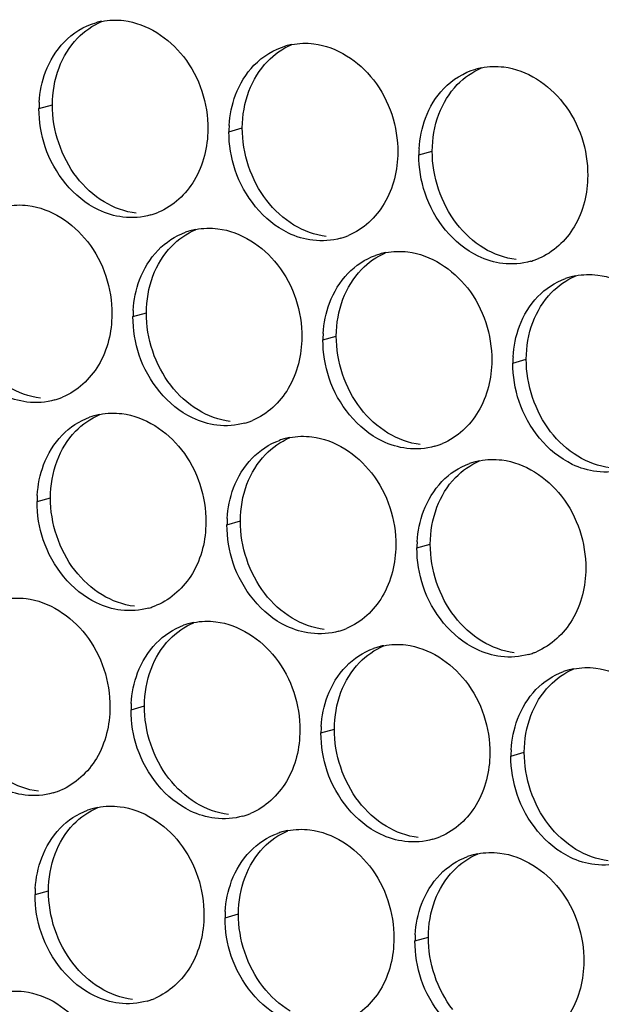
# Paper-space layout '45651_1_3' of a CAD drawing. Header units: millimetres. Extents: x -231 to 594, y 0 to 420.
# Tile 146 of 247: x 130.48 to 135.13, y 215.27 to 223.14. Entities that reach past the tile are written whole.
import ezdxf

# ---------------------------------------------------------------- set-up
doc = ezdxf.new("R2010")
doc.units = ezdxf.units.MM
doc.header["$LTSCALE"] = 32.67
doc.layers.add('02___PRT_ALL_AXES', color=7, linetype='CONTINUOUS')

psp = doc.layouts.new('45651_1_3')

# ---------------------------------------------------------------- linework, layer by layer
at = {"layer": '02___PRT_ALL_AXES', "color": 7, "linetype": 'CONTINUOUS'}
for p, q in [((130.6304, 222.4332), (130.7376, 222.4639)), ((132.1499, 222.2477), (132.2571, 222.2784)), ((133.6695, 222.0622), (133.7767, 222.0929)), ((131.3824, 220.768), (131.4896, 220.7987)), ((132.902, 220.5825), (133.0092, 220.6132)), ((134.4216, 220.3971), (134.5287, 220.4277)), ((130.6148, 219.2883), (130.722, 219.319)), ((132.1344, 219.1028), (132.2416, 219.1335)), ((133.654, 218.9173), (133.7612, 218.948)), ((131.3668, 217.6231), (131.474, 217.6538)), ((132.8864, 217.4376), (132.9936, 217.4683)), ((134.406, 217.2522), (134.5132, 217.2828)), ((130.5993, 216.1434), (130.7065, 216.1741)), ((132.1189, 215.9579), (132.2261, 215.9886)), ((133.6384, 215.7725), (133.7456, 215.8031))]:
    psp.add_line(p, q, dxfattribs=at)
at = {"layer": '02___PRT_ALL_AXES', "color": 3, "linetype": 'CONTINUOUS'}
for centre, radius, start, end in [((131.2372, 222.5892), 0.5519, 100.97724, 105.93831), ((132.7568, 222.4037), 0.5519, 100.97724, 105.93831), ((134.2764, 222.2182), 0.5519, 100.97724, 105.93831), ((131.5222, 222.4288), 0.8918, 176.51802, 179.71686), ((133.0418, 222.2433), 0.8918, 176.51802, 179.71686), ((134.5614, 222.0578), 0.8918, 176.51802, 179.71686), ((131.3757, 222.1073), 0.5467, 285.94061, 289.76751), ((131.3752, 222.1087), 0.5481, 289.77289, 292.73686), ((131.9892, 220.924), 0.5519, 100.97724, 105.93831), ((131.9878, 220.929), 0.5467, 105.94061, 109.76751), ((132.8953, 221.9219), 0.5467, 285.94061, 289.76751), ((132.8948, 221.9232), 0.5481, 289.77289, 292.73686), ((133.5074, 220.7435), 0.5467, 105.94061, 109.76751), ((133.5088, 220.7385), 0.5519, 100.97724, 105.93831), ((134.4143, 221.7377), 0.5481, 289.77289, 292.73686), ((134.4149, 221.7364), 0.5467, 285.94061, 289.76751), ((135.027, 220.558), 0.5467, 105.94061, 109.76751), ((135.0284, 220.553), 0.5519, 100.97724, 105.93831), ((132.2742, 220.7636), 0.8918, 176.51802, 179.71686), ((133.7938, 220.5781), 0.8918, 176.51802, 179.71686), ((135.3134, 220.3926), 0.8918, 176.51802, 179.71686), ((130.6076, 220.6289), 0.5481, 289.77289, 292.73686), ((130.6081, 220.6276), 0.5467, 285.94061, 289.76751), ((131.2202, 219.4493), 0.5467, 105.94061, 109.76751), ((131.2216, 219.4443), 0.5519, 100.97724, 105.93831), ((132.1277, 220.4422), 0.5467, 285.94061, 289.76751), ((132.1272, 220.4435), 0.5481, 289.77289, 292.73686), ((132.7398, 219.2638), 0.5467, 105.94061, 109.76751), ((132.7412, 219.2588), 0.5519, 100.97724, 105.93831), ((133.6473, 220.2567), 0.5467, 285.94061, 289.76751), ((133.6468, 220.258), 0.5481, 289.77289, 292.73686), ((134.2594, 219.0783), 0.5467, 105.94061, 109.76751), ((134.2608, 219.0733), 0.5519, 100.97724, 105.93831), ((131.5066, 219.2839), 0.8918, 176.51802, 179.71686), ((133.0262, 219.0984), 0.8918, 176.51802, 179.71686), ((134.5458, 218.9129), 0.8918, 176.51802, 179.71686), ((131.3602, 218.9624), 0.5467, 285.94061, 289.76751), ((131.3596, 218.9638), 0.5481, 289.77289, 292.73686), ((131.9722, 217.7841), 0.5467, 105.94061, 109.76751), ((131.9737, 217.7791), 0.5519, 100.97724, 105.93831), ((132.8797, 218.777), 0.5467, 285.94061, 289.76751), ((132.8792, 218.7783), 0.5481, 289.77289, 292.73686), ((133.4918, 217.5986), 0.5467, 105.94061, 109.76751), ((133.4932, 217.5936), 0.5519, 100.97724, 105.93831), ((134.3993, 218.5915), 0.5467, 285.94061, 289.76751), ((134.3988, 218.5928), 0.5481, 289.77289, 292.73686), ((135.0114, 217.4132), 0.5467, 105.94061, 109.76751), ((135.0128, 217.4081), 0.5519, 100.97724, 105.93831), ((132.2587, 217.6187), 0.8918, 176.51802, 179.71686), ((133.7782, 217.4332), 0.8918, 176.51802, 179.71686), ((135.2978, 217.2478), 0.8918, 176.51802, 179.71686), ((130.5921, 217.4841), 0.5481, 289.77289, 292.73686), ((130.5926, 217.4827), 0.5467, 285.94061, 289.76751), ((131.2047, 216.3044), 0.5467, 105.94061, 109.76751), ((131.2061, 216.2994), 0.5519, 100.97724, 105.93831), ((132.1122, 217.2973), 0.5467, 285.94061, 289.76751), ((132.1116, 217.2986), 0.5481, 289.77289, 292.73686), ((132.7257, 216.1139), 0.5519, 100.97724, 105.93831), ((132.7243, 216.1189), 0.5467, 105.94061, 109.76751), ((133.6318, 217.1118), 0.5467, 285.94061, 289.76751), ((133.6312, 217.1131), 0.5481, 289.77289, 292.73686), ((134.2439, 215.9335), 0.5467, 105.94061, 109.76751), ((134.2453, 215.9284), 0.5519, 100.97724, 105.93831), ((131.4911, 216.139), 0.8918, 176.51802, 179.71686), ((133.0107, 215.9535), 0.8918, 176.51802, 179.71686), ((134.5303, 215.7681), 0.8918, 176.51802, 179.71686), ((131.3446, 215.8176), 0.5467, 285.94061, 289.76751), ((131.3441, 215.8189), 0.5481, 289.77289, 292.73686)]:
    psp.add_arc(centre, radius, start, end, dxfattribs=at)
for points in [[(130.8309, 222.965), (130.9, 223.0365), (130.9901, 223.0926), (131.0856, 223.1199)], [(131.1321, 223.131), (131.1902, 223.1423), (131.2508, 223.1442), (131.3096, 223.137)], [(130.6833, 222.7278), (130.7161, 222.815), (130.7662, 222.898), (130.8309, 222.965)], [(132.6517, 222.9455), (132.7098, 222.9568), (132.7704, 222.9587), (132.8292, 222.9515)], [(132.3505, 222.7795), (132.4195, 222.851), (132.5097, 222.9071), (132.6052, 222.9344)], [(130.632, 222.483), (130.6371, 222.5662), (130.6539, 222.6498), (130.6833, 222.7278)], [(132.2028, 222.5423), (132.2357, 222.6295), (132.2858, 222.7125), (132.3505, 222.7795)], [(133.8701, 222.594), (133.9391, 222.6655), (134.0292, 222.7216), (134.1248, 222.7489)], [(134.1713, 222.76), (134.2294, 222.7713), (134.29, 222.7732), (134.3488, 222.766)], [(133.7224, 222.3568), (133.7552, 222.444), (133.8054, 222.527), (133.8701, 222.594)], [(132.1516, 222.2975), (132.1566, 222.3807), (132.1735, 222.4643), (132.2028, 222.5423)], [(130.6803, 222.126), (130.6473, 222.2244), (130.6298, 222.3295), (130.6304, 222.4332)], [(133.6712, 222.112), (133.6762, 222.1952), (133.6931, 222.2788), (133.7224, 222.3568)], [(132.1999, 221.9406), (132.1669, 222.0389), (132.1494, 222.144), (132.1499, 222.2477)], [(133.7195, 221.7551), (133.6864, 221.8534), (133.669, 221.9585), (133.6695, 222.0622)], [(130.3645, 221.6513), (130.4226, 221.6626), (130.4833, 221.6644), (130.5421, 221.6573)], [(131.5258, 221.5816), (131.4538, 221.5611), (131.3762, 221.5555), (131.3018, 221.5645)], [(131.8841, 221.4658), (131.9422, 221.4771), (132.0029, 221.479), (132.0616, 221.4718)], [(131.5829, 221.2998), (131.6438, 221.3628), (131.7205, 221.4139), (131.8029, 221.4435)], [(133.0454, 221.3962), (132.9734, 221.3756), (132.8958, 221.37), (132.8214, 221.3791)], [(131.4353, 221.0626), (131.4681, 221.1498), (131.5182, 221.2328), (131.5829, 221.2998)], [(133.1025, 221.1143), (133.1634, 221.1773), (133.2401, 221.2284), (133.3225, 221.258)], [(133.4037, 221.2803), (133.4618, 221.2916), (133.5224, 221.2935), (133.5812, 221.2863)], [(134.565, 221.2107), (134.493, 221.1901), (134.4153, 221.1845), (134.341, 221.1936)], [(132.9549, 220.8771), (132.9877, 220.9643), (133.0378, 221.0473), (133.1025, 221.1143)], [(134.6221, 220.9289), (134.6829, 220.9918), (134.7596, 221.0429), (134.8421, 221.0725)], [(134.9233, 221.0949), (134.9814, 221.1061), (135.042, 221.108), (135.1008, 221.1008)], [(131.384, 220.8178), (131.3891, 220.901), (131.4059, 220.9846), (131.4353, 221.0626)], [(134.4744, 220.6917), (134.5073, 220.7788), (134.5574, 220.8619), (134.6221, 220.9289)], [(132.9036, 220.6323), (132.9087, 220.7155), (132.9255, 220.7991), (132.9549, 220.8771)], [(131.4323, 220.4609), (131.3993, 220.5592), (131.3819, 220.6643), (131.3824, 220.768)], [(134.4232, 220.4468), (134.4283, 220.53), (134.4451, 220.6136), (134.4744, 220.6917)], [(132.9519, 220.2754), (132.9189, 220.3737), (132.9015, 220.4788), (132.902, 220.5825)], [(134.4715, 220.0899), (134.4385, 220.1882), (134.421, 220.2933), (134.4216, 220.3971)], [(130.7583, 220.1019), (130.6863, 220.0814), (130.6086, 220.0758), (130.5343, 220.0848)], [(131.1165, 219.9861), (131.1747, 219.9974), (131.2353, 219.9993), (131.2941, 219.9921)], [(130.8154, 219.8201), (130.8762, 219.8831), (130.9529, 219.9342), (131.0353, 219.9638)], [(132.2779, 219.9165), (132.2059, 219.8959), (132.1282, 219.8903), (132.0539, 219.8994)], [(130.6677, 219.5829), (130.7005, 219.6701), (130.7507, 219.7531), (130.8154, 219.8201)], [(132.6361, 219.8006), (132.6943, 219.8119), (132.7549, 219.8138), (132.8137, 219.8066)], [(132.335, 219.6346), (132.3958, 219.6976), (132.4725, 219.7487), (132.5549, 219.7783)], [(133.7975, 219.731), (133.7254, 219.7104), (133.6478, 219.7048), (133.5735, 219.7139)], [(130.6165, 219.3381), (130.6215, 219.4213), (130.6383, 219.5049), (130.6677, 219.5829)], [(132.1873, 219.3974), (132.2201, 219.4846), (132.2703, 219.5676), (132.335, 219.6346)], [(133.8545, 219.4491), (133.9154, 219.5121), (133.9921, 219.5632), (134.0745, 219.5928)], [(134.1557, 219.6151), (134.2138, 219.6264), (134.2745, 219.6283), (134.3332, 219.6211)], [(135.317, 219.5455), (135.245, 219.5249), (135.1674, 219.5193), (135.093, 219.5284)], [(133.7069, 219.2119), (133.7397, 219.2991), (133.7898, 219.3822), (133.8545, 219.4491)], [(132.136, 219.1526), (132.1411, 219.2358), (132.1579, 219.3194), (132.1873, 219.3974)], [(130.6647, 218.9812), (130.6317, 219.0795), (130.6143, 219.1846), (130.6148, 219.2883)], [(133.6556, 218.9671), (133.6607, 219.0503), (133.6775, 219.1339), (133.7069, 219.2119)], [(132.1843, 218.7957), (132.1513, 218.894), (132.1339, 218.9991), (132.1344, 219.1028)], [(133.7039, 218.6102), (133.6709, 218.7085), (133.6535, 218.8136), (133.654, 218.9173)], [(130.349, 218.5064), (130.4071, 218.5177), (130.4677, 218.5196), (130.5265, 218.5124)], [(131.5103, 218.4368), (131.4383, 218.4162), (131.3606, 218.4106), (131.2863, 218.4196)], [(131.8686, 218.3209), (131.9267, 218.3322), (131.9873, 218.3341), (132.0461, 218.3269)], [(131.5674, 218.1549), (131.6282, 218.2179), (131.7049, 218.269), (131.7873, 218.2986)], [(133.0299, 218.2513), (132.9579, 218.2307), (132.8802, 218.2251), (132.8059, 218.2342)], [(131.4197, 217.9177), (131.4525, 218.0049), (131.5027, 218.0879), (131.5674, 218.1549)], [(133.087, 217.9694), (133.1478, 218.0324), (133.2245, 218.0835), (133.3069, 218.1131)], [(133.3881, 218.1354), (133.4463, 218.1467), (133.5069, 218.1486), (133.5657, 218.1414)], [(134.5495, 218.0658), (134.4775, 218.0452), (134.3998, 218.0396), (134.3255, 218.0487)], [(131.3685, 217.6729), (131.3735, 217.7561), (131.3904, 217.8397), (131.4197, 217.9177)], [(132.9393, 217.7322), (132.9721, 217.8194), (133.0223, 217.9025), (133.087, 217.9694)], [(134.6066, 217.784), (134.6674, 217.847), (134.7441, 217.898), (134.8265, 217.9277)], [(134.9077, 217.95), (134.9659, 217.9612), (135.0265, 217.9631), (135.0853, 217.956)], [(134.4589, 217.5468), (134.4917, 217.6339), (134.5419, 217.717), (134.6066, 217.784)], [(132.8881, 217.4874), (132.8931, 217.5706), (132.9099, 217.6542), (132.9393, 217.7322)], [(131.4168, 217.316), (131.3838, 217.4143), (131.3663, 217.5194), (131.3668, 217.6231)], [(134.4076, 217.3019), (134.4127, 217.3852), (134.4295, 217.4687), (134.4589, 217.5468)], [(132.9363, 217.1305), (132.9033, 217.2288), (132.8859, 217.3339), (132.8864, 217.4376)], [(134.4559, 216.945), (134.4229, 217.0434), (134.4055, 217.1484), (134.406, 217.2522)], [(130.7427, 216.957), (130.6707, 216.9365), (130.5931, 216.9309), (130.5187, 216.9399)], [(130.7998, 216.6752), (130.8607, 216.7382), (130.9374, 216.7893), (131.0198, 216.8189)], [(131.101, 216.8412), (131.1591, 216.8525), (131.2198, 216.8544), (131.2785, 216.8472)], [(132.2623, 216.7716), (132.1903, 216.751), (132.1127, 216.7454), (132.0383, 216.7545)], [(130.6522, 216.438), (130.685, 216.5252), (130.7351, 216.6082), (130.7998, 216.6752)], [(132.6206, 216.6557), (132.6787, 216.667), (132.7393, 216.6689), (132.7981, 216.6617)], [(132.3194, 216.4897), (132.3803, 216.5527), (132.457, 216.6038), (132.5394, 216.6334)], [(133.7819, 216.5861), (133.7099, 216.5655), (133.6322, 216.5599), (133.5579, 216.569)], [(130.6009, 216.1932), (130.606, 216.2764), (130.6228, 216.36), (130.6522, 216.438)], [(132.1718, 216.2525), (132.2046, 216.3397), (132.2547, 216.4227), (132.3194, 216.4897)], [(133.839, 216.3043), (133.8998, 216.3673), (133.9765, 216.4183), (134.059, 216.4479)], [(134.1402, 216.4703), (134.1983, 216.4815), (134.2589, 216.4834), (134.3177, 216.4762)], [(135.3015, 216.4006), (135.2295, 216.38), (135.1518, 216.3744), (135.0775, 216.3835)], [(133.6913, 216.0671), (133.7242, 216.1542), (133.7743, 216.2373), (133.839, 216.3043)], [(132.1205, 216.0077), (132.1256, 216.0909), (132.1424, 216.1745), (132.1718, 216.2525)], [(130.6492, 215.8363), (130.6162, 215.9346), (130.5988, 216.0397), (130.5993, 216.1434)], [(133.6401, 215.8222), (133.6451, 215.9054), (133.662, 215.989), (133.6913, 216.0671)], [(132.1688, 215.6508), (132.1358, 215.7491), (132.1183, 215.8542), (132.1189, 215.9579)], [(133.6884, 215.4653), (133.6554, 215.5636), (133.6379, 215.6687), (133.6384, 215.7725)], [(130.3334, 215.3615), (130.3916, 215.3728), (130.4522, 215.3747), (130.511, 215.3675)], [(131.4948, 215.2919), (131.4228, 215.2713), (131.3451, 215.2657), (131.2708, 215.2748)]]:
    psp.add_open_spline(points, degree=3, dxfattribs=at)
at = {"layer": '02___PRT_ALL_AXES', "color": 7, "linetype": 'CONTINUOUS'}
for points in [[(130.9381, 222.9957), (130.9925, 223.052), (131.0594, 223.0988), (131.1316, 223.1291)], [(130.7905, 222.7585), (130.8233, 222.8456), (130.8734, 222.9287), (130.9381, 222.9957)], [(132.4577, 222.8102), (132.5121, 222.8666), (132.579, 222.9133), (132.6512, 222.9436)], [(132.31, 222.573), (132.3429, 222.6602), (132.393, 222.7432), (132.4577, 222.8102)], [(130.7376, 222.4639), (130.7381, 222.5636), (130.7553, 222.6651), (130.7905, 222.7585)], [(133.9773, 222.6247), (134.0317, 222.6811), (134.0985, 222.7278), (134.1708, 222.7581)], [(132.2571, 222.2784), (132.2576, 222.3782), (132.2749, 222.4796), (132.31, 222.573)], [(133.8296, 222.3875), (133.8624, 222.4747), (133.9126, 222.5577), (133.9773, 222.6247)], [(130.9326, 221.8838), (130.8078, 222.0452), (130.7366, 222.2599), (130.7376, 222.4639)], [(133.7767, 222.0929), (133.7772, 222.1927), (133.7945, 222.2941), (133.8296, 222.3875)], [(132.4522, 221.6983), (132.3274, 221.8597), (132.2561, 222.0744), (132.2571, 222.2784)], [(133.9718, 221.5128), (133.847, 221.6742), (133.7757, 221.8889), (133.7767, 222.0929)], [(131.1509, 221.6866), (131.067, 221.7374), (130.9926, 221.8062), (130.9326, 221.8838)], [(132.6705, 221.5011), (132.5866, 221.5519), (132.5122, 221.6208), (132.4522, 221.6983)], [(131.409, 221.5952), (131.3184, 221.6063), (131.229, 221.6393), (131.1509, 221.6866)], [(131.6901, 221.3305), (131.7446, 221.3868), (131.8114, 221.4336), (131.8837, 221.4639)], [(132.9286, 221.4097), (132.838, 221.4208), (132.7485, 221.4538), (132.6705, 221.5011)], [(134.1901, 221.3157), (134.1062, 221.3665), (134.0318, 221.4353), (133.9718, 221.5128)], [(131.5425, 221.0933), (131.5753, 221.1805), (131.6254, 221.2635), (131.6901, 221.3305)], [(134.4482, 221.2243), (134.3576, 221.2353), (134.2681, 221.2684), (134.1901, 221.3157)], [(133.2097, 221.145), (133.2642, 221.2014), (133.331, 221.2481), (133.4032, 221.2784)], [(131.4896, 220.7987), (131.4901, 220.8985), (131.5073, 220.9999), (131.5425, 221.0933)], [(133.0621, 220.9078), (133.0949, 220.995), (133.145, 221.078), (133.2097, 221.145)], [(134.7293, 220.9595), (134.7837, 221.0159), (134.8506, 221.0627), (134.9228, 221.0929)], [(134.5816, 220.7223), (134.6145, 220.8095), (134.6646, 220.8925), (134.7293, 220.9595)], [(133.0092, 220.6132), (133.0097, 220.713), (133.0269, 220.8144), (133.0621, 220.9078)], [(131.6846, 220.2186), (131.5598, 220.38), (131.4886, 220.5947), (131.4896, 220.7987)], [(134.5287, 220.4277), (134.5292, 220.5275), (134.5465, 220.629), (134.5816, 220.7223)], [(133.2042, 220.0331), (133.0794, 220.1945), (133.0082, 220.4092), (133.0092, 220.6132)], [(134.7238, 219.8476), (134.599, 220.009), (134.5277, 220.2237), (134.5287, 220.4277)], [(130.6415, 220.1155), (130.5509, 220.1266), (130.4614, 220.1596), (130.3833, 220.2069)], [(131.9029, 220.0214), (131.8191, 220.0722), (131.7446, 220.141), (131.6846, 220.2186)], [(130.9226, 219.8508), (130.977, 219.9071), (131.0438, 219.9539), (131.1161, 219.9842)], [(132.1611, 219.93), (132.0705, 219.9411), (131.981, 219.9741), (131.9029, 220.0214)], [(133.4225, 219.8359), (133.3386, 219.8868), (133.2642, 219.9556), (133.2042, 220.0331)], [(130.7749, 219.6136), (130.8077, 219.7007), (130.8579, 219.7838), (130.9226, 219.8508)], [(133.6806, 219.7446), (133.59, 219.7556), (133.5006, 219.7886), (133.4225, 219.8359)], [(134.9421, 219.6505), (134.8582, 219.7013), (134.7838, 219.7701), (134.7238, 219.8476)], [(132.4422, 219.6653), (132.4966, 219.7217), (132.5634, 219.7684), (132.6357, 219.7987)], [(132.2945, 219.4281), (132.3273, 219.5153), (132.3775, 219.5983), (132.4422, 219.6653)], [(135.2002, 219.5591), (135.1096, 219.5701), (135.0202, 219.6032), (134.9421, 219.6505)], [(130.722, 219.319), (130.7225, 219.4188), (130.7398, 219.5202), (130.7749, 219.6136)], [(133.9617, 219.4798), (134.0162, 219.5362), (134.083, 219.583), (134.1553, 219.6132)], [(132.2416, 219.1335), (132.2421, 219.2333), (132.2593, 219.3347), (132.2945, 219.4281)], [(133.8141, 219.2426), (133.8469, 219.3298), (133.897, 219.4128), (133.9617, 219.4798)], [(130.9171, 218.7389), (130.7923, 218.9003), (130.721, 219.115), (130.722, 219.319)], [(133.7612, 218.948), (133.7617, 219.0478), (133.7789, 219.1493), (133.8141, 219.2426)], [(132.4367, 218.5534), (132.3119, 218.7148), (132.2406, 218.9295), (132.2416, 219.1335)], [(133.9562, 218.3679), (133.8314, 218.5293), (133.7602, 218.744), (133.7612, 218.948)], [(131.1353, 218.5417), (131.0515, 218.5925), (130.9771, 218.6613), (130.9171, 218.7389)], [(132.6549, 218.3562), (132.5711, 218.407), (132.4967, 218.4759), (132.4367, 218.5534)], [(131.3935, 218.4503), (131.3029, 218.4614), (131.2134, 218.4944), (131.1353, 218.5417)], [(131.6746, 218.1856), (131.729, 218.242), (131.7959, 218.2887), (131.8681, 218.319)], [(132.9131, 218.2648), (132.8225, 218.2759), (132.733, 218.3089), (132.6549, 218.3562)], [(134.1745, 218.1708), (134.0907, 218.2216), (134.0162, 218.2904), (133.9562, 218.3679)], [(131.5269, 217.9484), (131.5597, 218.0356), (131.6099, 218.1186), (131.6746, 218.1856)], [(134.4327, 218.0794), (134.3421, 218.0904), (134.2526, 218.1235), (134.1745, 218.1708)], [(133.1942, 218.0001), (133.2486, 218.0565), (133.3154, 218.1033), (133.3877, 218.1335)], [(133.0465, 217.7629), (133.0793, 217.8501), (133.1295, 217.9331), (133.1942, 218.0001)], [(131.474, 217.6538), (131.4745, 217.7536), (131.4918, 217.855), (131.5269, 217.9484)], [(134.7138, 217.8146), (134.7682, 217.871), (134.835, 217.9178), (134.9073, 217.9481)], [(132.9936, 217.4683), (132.9941, 217.5681), (133.0114, 217.6695), (133.0465, 217.7629)], [(134.5661, 217.5774), (134.5989, 217.6646), (134.6491, 217.7477), (134.7138, 217.8146)], [(131.6691, 217.0737), (131.5443, 217.2351), (131.473, 217.4498), (131.474, 217.6538)], [(134.5132, 217.2828), (134.5137, 217.3826), (134.531, 217.4841), (134.5661, 217.5774)], [(133.1887, 216.8882), (133.0639, 217.0496), (132.9926, 217.2643), (132.9936, 217.4683)], [(134.7083, 216.7028), (134.5835, 216.8641), (134.5122, 217.0788), (134.5132, 217.2828)], [(130.6259, 216.9706), (130.5353, 216.9817), (130.4459, 217.0147), (130.3678, 217.062)], [(131.8874, 216.8765), (131.8035, 216.9273), (131.7291, 216.9962), (131.6691, 217.0737)], [(130.907, 216.7059), (130.9615, 216.7622), (131.0283, 216.809), (131.1006, 216.8393)], [(132.1455, 216.7851), (132.0549, 216.7962), (131.9654, 216.8292), (131.8874, 216.8765)], [(133.4069, 216.6911), (133.3231, 216.7419), (133.2487, 216.8107), (133.1887, 216.8882)], [(130.7594, 216.4687), (130.7922, 216.5559), (130.8423, 216.6389), (130.907, 216.7059)], [(133.6651, 216.5997), (133.5745, 216.6107), (133.485, 216.6438), (133.4069, 216.6911)], [(134.9265, 216.5056), (134.8427, 216.5564), (134.7683, 216.6252), (134.7083, 216.7028)], [(132.4266, 216.5204), (132.481, 216.5768), (132.5479, 216.6235), (132.6201, 216.6538)], [(132.279, 216.2832), (132.3118, 216.3704), (132.3619, 216.4534), (132.4266, 216.5204)], [(135.1847, 216.4142), (135.0941, 216.4252), (135.0046, 216.4583), (134.9265, 216.5056)], [(130.7065, 216.1741), (130.707, 216.2739), (130.7242, 216.3753), (130.7594, 216.4687)], [(133.9462, 216.3349), (134.0006, 216.3913), (134.0675, 216.4381), (134.1397, 216.4683)], [(132.2261, 215.9886), (132.2266, 216.0884), (132.2438, 216.1898), (132.279, 216.2832)], [(133.7985, 216.0977), (133.8313, 216.1849), (133.8815, 216.2679), (133.9462, 216.3349)], [(130.9015, 215.594), (130.7767, 215.7554), (130.7055, 215.9701), (130.7065, 216.1741)], [(133.7456, 215.8031), (133.7461, 215.9029), (133.7634, 216.0044), (133.7985, 216.0977)], [(132.4211, 215.4085), (132.2963, 215.5699), (132.225, 215.7846), (132.2261, 215.9886)], [(133.9407, 215.2231), (133.8159, 215.3844), (133.7446, 215.5991), (133.7456, 215.8031)], [(131.1198, 215.3968), (131.0359, 215.4476), (130.9615, 215.5164), (130.9015, 215.594)], [(131.378, 215.3054), (131.2873, 215.3165), (131.1979, 215.3495), (131.1198, 215.3968)], [(132.6394, 215.2114), (132.5555, 215.2622), (132.4811, 215.331), (132.4211, 215.4085)]]:
    psp.add_open_spline(points, degree=3, dxfattribs=at)
at = {"layer": '02___PRT_ALL_AXES', "color": 3, "linetype": 'CONTINUOUS'}
for points, knots in [([(131.3096, 223.137), (131.4939, 223.1145), (131.8573, 222.8734), (131.9821, 222.4723), (131.9811, 222.2683)], [0, 0, 0, 0, 0.476473, 1, 1, 1, 1]), ([(132.8292, 222.9515), (133.0135, 222.929), (133.3769, 222.6879), (133.5017, 222.2868), (133.5007, 222.0828)], [0, 0, 0, 0, 0.476473, 1, 1, 1, 1]), ([(134.3488, 222.766), (134.5331, 222.7435), (134.8965, 222.5024), (135.0213, 222.1014), (135.0203, 221.8974)], [0, 0, 0, 0, 0.476473, 1, 1, 1, 1]), ([(131.9811, 222.2683), (131.9804, 222.127), (131.9174, 221.8508), (131.7049, 221.6525), (131.587, 221.6031)], [0, 0, 0, 0, 0.525086, 1, 1, 1, 1]), ([(131.3018, 221.5645), (131.2343, 221.5728), (130.9539, 221.6566), (130.7502, 221.9176), (130.6803, 222.126)], [0, 0, 0, 0, 0.236458, 1, 1, 1, 1]), ([(133.5007, 222.0828), (133.5, 221.9416), (133.437, 221.6653), (133.2245, 221.467), (133.1066, 221.4176)], [0, 0, 0, 0, 0.525086, 1, 1, 1, 1]), ([(132.8214, 221.3791), (132.7539, 221.3873), (132.4735, 221.4712), (132.2698, 221.7322), (132.1999, 221.9406)], [0, 0, 0, 0, 0.236458, 1, 1, 1, 1]), ([(135.0203, 221.8974), (135.0196, 221.7561), (134.9566, 221.4799), (134.7441, 221.2816), (134.6262, 221.2322)], [0, 0, 0, 0, 0.525086, 1, 1, 1, 1]), ([(134.341, 221.1936), (134.2734, 221.2018), (133.9931, 221.2857), (133.7894, 221.5467), (133.7195, 221.7551)], [0, 0, 0, 0, 0.236458, 1, 1, 1, 1]), ([(130.5421, 221.6573), (130.7264, 221.6348), (131.0897, 221.3937), (131.2145, 220.9926), (131.2135, 220.7886)], [0, 0, 0, 0, 0.476473, 1, 1, 1, 1]), ([(132.0616, 221.4718), (132.2459, 221.4493), (132.6093, 221.2082), (132.7341, 220.8071), (132.7331, 220.6031)], [0, 0, 0, 0, 0.476473, 1, 1, 1, 1]), ([(133.5812, 221.2863), (133.7655, 221.2638), (134.1289, 221.0227), (134.2537, 220.6217), (134.2527, 220.4177)], [0, 0, 0, 0, 0.476473, 1, 1, 1, 1]), ([(135.1008, 221.1008), (135.2851, 221.0784), (135.6485, 220.8372), (135.7733, 220.4362), (135.7723, 220.2322)], [0, 0, 0, 0, 0.476473, 1, 1, 1, 1]), ([(131.2135, 220.7886), (131.2128, 220.6473), (131.1499, 220.3711), (130.9373, 220.1728), (130.8195, 220.1234)], [0, 0, 0, 0, 0.525086, 1, 1, 1, 1]), ([(130.5343, 220.0848), (130.4667, 220.0931), (130.1863, 220.1769), (129.9827, 220.4379), (129.9127, 220.6463)], [0, 0, 0, 0, 0.236458, 1, 1, 1, 1]), ([(132.7331, 220.6031), (132.7324, 220.4618), (132.6694, 220.1856), (132.4569, 219.9873), (132.339, 219.9379)], [0, 0, 0, 0, 0.525086, 1, 1, 1, 1]), ([(132.0539, 219.8994), (131.9863, 219.9076), (131.7059, 219.9915), (131.5023, 220.2525), (131.4323, 220.4609)], [0, 0, 0, 0, 0.236458, 1, 1, 1, 1]), ([(134.2527, 220.4177), (134.252, 220.2764), (134.189, 220.0002), (133.9765, 219.8018), (133.8586, 219.7525)], [0, 0, 0, 0, 0.525086, 1, 1, 1, 1]), ([(133.5735, 219.7139), (133.5059, 219.7221), (133.2255, 219.806), (133.0218, 220.067), (132.9519, 220.2754)], [0, 0, 0, 0, 0.236458, 1, 1, 1, 1]), ([(135.093, 219.5284), (135.0255, 219.5366), (134.7451, 219.6205), (134.5414, 219.8815), (134.4715, 220.0899)], [0, 0, 0, 0, 0.236458, 1, 1, 1, 1]), ([(131.2941, 219.9921), (131.4784, 219.9696), (131.8418, 219.7285), (131.9666, 219.3274), (131.9656, 219.1234)], [0, 0, 0, 0, 0.476473, 1, 1, 1, 1]), ([(132.8137, 219.8066), (132.998, 219.7841), (133.3613, 219.543), (133.4862, 219.142), (133.4851, 218.938)], [0, 0, 0, 0, 0.476473, 1, 1, 1, 1]), ([(134.3332, 219.6211), (134.5175, 219.5986), (134.8809, 219.3575), (135.0057, 218.9565), (135.0047, 218.7525)], [0, 0, 0, 0, 0.476473, 1, 1, 1, 1]), ([(131.9656, 219.1234), (131.9649, 218.9821), (131.9019, 218.7059), (131.6893, 218.5076), (131.5715, 218.4582)], [0, 0, 0, 0, 0.525086, 1, 1, 1, 1]), ([(131.2863, 218.4196), (131.2187, 218.4279), (130.9384, 218.5117), (130.7347, 218.7728), (130.6647, 218.9812)], [0, 0, 0, 0, 0.236458, 1, 1, 1, 1]), ([(133.4851, 218.938), (133.4844, 218.7967), (133.4215, 218.5205), (133.2089, 218.3221), (133.0911, 218.2727)], [0, 0, 0, 0, 0.525086, 1, 1, 1, 1]), ([(132.8059, 218.2342), (132.7383, 218.2424), (132.4579, 218.3263), (132.2543, 218.5873), (132.1843, 218.7957)], [0, 0, 0, 0, 0.236458, 1, 1, 1, 1]), ([(135.0047, 218.7525), (135.004, 218.6112), (134.941, 218.335), (134.7285, 218.1367), (134.6106, 218.0873)], [0, 0, 0, 0, 0.525086, 1, 1, 1, 1]), ([(134.3255, 218.0487), (134.2579, 218.0569), (133.9775, 218.1408), (133.7739, 218.4018), (133.7039, 218.6102)], [0, 0, 0, 0, 0.236458, 1, 1, 1, 1]), ([(130.5265, 218.5124), (130.7108, 218.4899), (131.0742, 218.2488), (131.199, 217.8477), (131.198, 217.6437)], [0, 0, 0, 0, 0.476473, 1, 1, 1, 1]), ([(132.0461, 218.3269), (132.2304, 218.3044), (132.5938, 218.0633), (132.7186, 217.6623), (132.7176, 217.4583)], [0, 0, 0, 0, 0.476473, 1, 1, 1, 1]), ([(133.5657, 218.1414), (133.75, 218.1189), (134.1134, 217.8778), (134.2382, 217.4768), (134.2372, 217.2728)], [0, 0, 0, 0, 0.476473, 1, 1, 1, 1]), ([(135.0853, 217.956), (135.2696, 217.9335), (135.6329, 217.6924), (135.7578, 217.2913), (135.7567, 217.0873)], [0, 0, 0, 0, 0.476473, 1, 1, 1, 1]), ([(131.198, 217.6437), (131.1973, 217.5024), (131.1343, 217.2262), (130.9218, 217.0279), (130.8039, 216.9785)], [0, 0, 0, 0, 0.525086, 1, 1, 1, 1]), ([(130.5187, 216.9399), (130.4512, 216.9482), (130.1708, 217.032), (129.9671, 217.293), (129.8972, 217.5014)], [0, 0, 0, 0, 0.236458, 1, 1, 1, 1]), ([(132.7176, 217.4583), (132.7169, 217.317), (132.6539, 217.0407), (132.4414, 216.8424), (132.3235, 216.793)], [0, 0, 0, 0, 0.525086, 1, 1, 1, 1]), ([(132.0383, 216.7545), (131.9707, 216.7627), (131.6904, 216.8466), (131.4867, 217.1076), (131.4168, 217.316)], [0, 0, 0, 0, 0.236458, 1, 1, 1, 1]), ([(134.2372, 217.2728), (134.2365, 217.1315), (134.1735, 216.8553), (133.961, 216.657), (133.8431, 216.6076)], [0, 0, 0, 0, 0.525086, 1, 1, 1, 1]), ([(133.5579, 216.569), (133.4903, 216.5772), (133.21, 216.6611), (133.0063, 216.9221), (132.9363, 217.1305)], [0, 0, 0, 0, 0.236458, 1, 1, 1, 1]), ([(135.0775, 216.3835), (135.0099, 216.3918), (134.7295, 216.4756), (134.5259, 216.7366), (134.4559, 216.945)], [0, 0, 0, 0, 0.236458, 1, 1, 1, 1]), ([(131.2785, 216.8472), (131.4628, 216.8247), (131.8262, 216.5836), (131.951, 216.1825), (131.95, 215.9785)], [0, 0, 0, 0, 0.476473, 1, 1, 1, 1]), ([(132.7981, 216.6617), (132.9824, 216.6392), (133.3458, 216.3981), (133.4706, 215.9971), (133.4696, 215.7931)], [0, 0, 0, 0, 0.476473, 1, 1, 1, 1]), ([(134.3177, 216.4762), (134.502, 216.4538), (134.8654, 216.2126), (134.9902, 215.8116), (134.9892, 215.6076)], [0, 0, 0, 0, 0.476473, 1, 1, 1, 1]), ([(131.95, 215.9785), (131.9493, 215.8372), (131.8863, 215.561), (131.6738, 215.3627), (131.5559, 215.3133)], [0, 0, 0, 0, 0.525086, 1, 1, 1, 1]), ([(131.2708, 215.2748), (131.2032, 215.283), (130.9228, 215.3669), (130.7192, 215.6279), (130.6492, 215.8363)], [0, 0, 0, 0, 0.236458, 1, 1, 1, 1]), ([(133.4696, 215.7931), (133.4689, 215.6518), (133.4059, 215.3756), (133.1934, 215.1772), (133.0755, 215.1279)], [0, 0, 0, 0, 0.525086, 1, 1, 1, 1]), ([(132.7903, 215.0893), (132.7228, 215.0975), (132.4424, 215.1814), (132.2387, 215.4424), (132.1688, 215.6508)], [0, 0, 0, 0, 0.236458, 1, 1, 1, 1]), ([(134.9892, 215.6076), (134.9885, 215.4663), (134.9255, 215.1901), (134.713, 214.9918), (134.5951, 214.9424)], [0, 0, 0, 0, 0.525086, 1, 1, 1, 1]), ([(134.3099, 214.9038), (134.2424, 214.9121), (133.962, 214.9959), (133.7583, 215.2569), (133.6884, 215.4653)], [0, 0, 0, 0, 0.236458, 1, 1, 1, 1]), ([(130.511, 215.3675), (130.6953, 215.345), (131.0587, 215.1039), (131.1835, 214.7028), (131.1825, 214.4988)], [0, 0, 0, 0, 0.476473, 1, 1, 1, 1])]:
    psp.add_open_spline(points, degree=3, knots=knots, dxfattribs=at)

doc.saveas('drawing.dxf')
